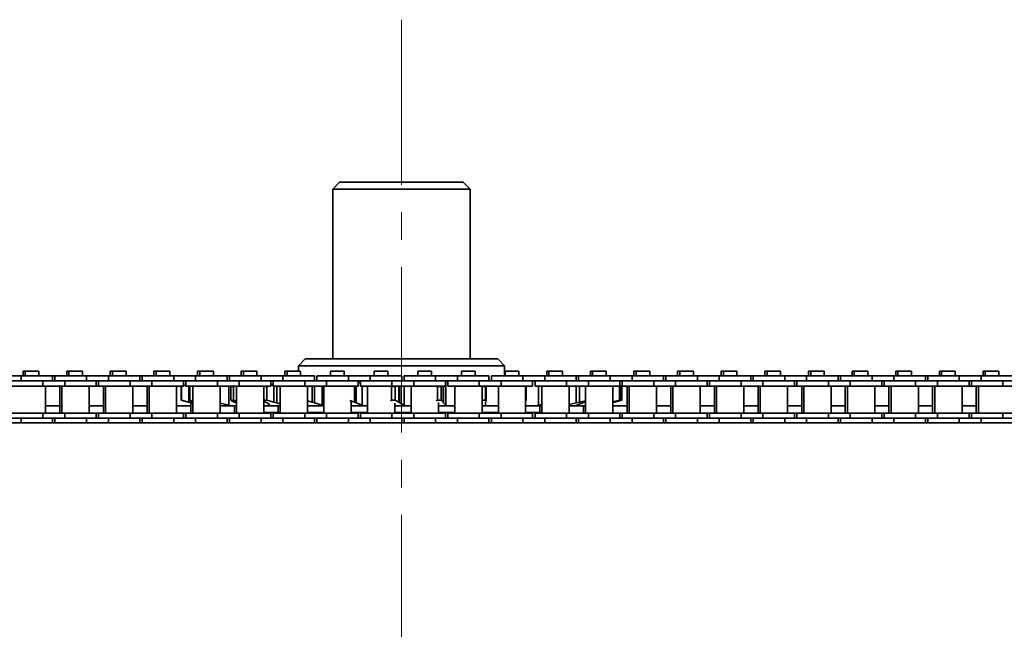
# Model space of a CAD drawing. Header units: millimetres. Extents: x -14862 to 14862, y -10512 to 10512.
# Tile 103 of 199: x -1585 to -1298, y -236 to -59. Entities that reach past the tile are written whole.
import ezdxf

# ---------------------------------------------------------------- set-up
doc = ezdxf.new("R2010")
doc.units = ezdxf.units.MM
doc.header["$LTSCALE"] = 4
doc.linetypes.add('点画线', pattern=[18, 12, -2, 2, -2])
doc.layers.add('中心线层', color=1, linetype='点画线', lineweight=18)
doc.layers.add('几何体', color=7, linetype='Continuous', lineweight=35)

msp = doc.modelspace()

# ---------------------------------------------------------------- linework, layer by layer
at = {"layer": '中心线层'}
msp.add_line((-1473.859, -58.603), (-1473.859, -2808.181), dxfattribs=at)
at = {"layer": '几何体'}
for p, q in [((-1491.859, -105.88), (-1493.859, -107.88)), ((-1491.859, -105.88), (-1479.698, -105.88)), ((-1479.698, -105.88), (-1455.859, -105.88)), ((-1453.859, -107.88), (-1455.859, -105.88)), ((-1493.859, -107.88), (-1493.859, -157.273)), ((-1480.346, -107.88), (-1493.859, -107.88)), ((-1453.859, -107.88), (-1480.346, -107.88)), ((-1453.859, -157.273), (-1453.859, -107.88)), ((-1501.859, -157.273), (-1503.859, -159.273)), ((-1501.859, -157.273), (-1445.859, -157.273)), ((-1443.859, -159.273), (-1445.859, -157.273)), ((-1503.859, -159.273), (-1503.859, -160.791)), ((-1443.859, -159.273), (-1503.859, -159.273)), ((-1443.859, -162.167), (-1443.859, -159.273)), ((-1584.569, -162.167), (-1590.919, -162.167)), ((-1584.569, -162.167), (-1584.569, -163.667)), ((-1575.394, -162.167), (-1584.569, -162.167)), ((-1583.996, -160.791), (-1583.996, -162.167)), ((-1583.374, -160.791), (-1583.996, -160.791)), ((-1583.374, -160.791), (-1583.374, -162.167)), ((-1581.394, -160.791), (-1583.374, -160.791)), ((-1579.414, -160.791), (-1581.394, -160.791)), ((-1579.414, -162.167), (-1579.414, -160.791)), ((-1575.394, -163.667), (-1575.394, -162.167)), ((-1574.694, -162.167), (-1575.394, -162.167)), ((-1574.694, -162.167), (-1574.694, -163.667)), ((-1565.519, -162.167), (-1574.694, -162.167)), ((-1571.296, -160.791), (-1571.296, -162.167)), ((-1570.674, -160.791), (-1571.296, -160.791)), ((-1570.674, -160.791), (-1570.674, -162.167)), ((-1568.694, -160.791), (-1570.674, -160.791)), ((-1566.714, -160.791), (-1568.694, -160.791)), ((-1566.714, -162.167), (-1566.714, -160.791)), ((-1565.519, -162.167), (-1565.519, -163.667)), ((-1559.169, -162.167), (-1565.519, -162.167)), ((-1559.169, -162.167), (-1559.169, -163.667)), ((-1549.994, -162.167), (-1559.169, -162.167)), ((-1558.595, -160.791), (-1558.595, -162.167)), ((-1557.974, -160.791), (-1558.595, -160.791)), ((-1557.974, -160.791), (-1557.974, -162.167)), ((-1555.994, -160.791), (-1557.974, -160.791)), ((-1554.014, -160.791), (-1555.994, -160.791)), ((-1554.014, -162.167), (-1554.014, -160.791)), ((-1549.994, -163.667), (-1549.994, -162.167)), ((-1549.294, -162.167), (-1549.994, -162.167)), ((-1549.294, -162.167), (-1549.294, -163.667)), ((-1540.119, -162.167), (-1549.294, -162.167)), ((-1545.895, -160.791), (-1545.895, -162.167)), ((-1545.275, -160.791), (-1545.895, -160.791)), ((-1545.275, -160.791), (-1545.275, -162.167)), ((-1543.294, -160.791), (-1545.275, -160.791)), ((-1541.314, -160.791), (-1543.294, -160.791)), ((-1541.314, -162.167), (-1541.314, -160.791)), ((-1540.119, -162.167), (-1540.119, -163.667)), ((-1533.769, -162.167), (-1540.119, -162.167)), ((-1533.769, -162.167), (-1533.769, -163.667)), ((-1524.594, -162.167), (-1533.769, -162.167)), ((-1533.196, -160.791), (-1533.196, -162.167)), ((-1532.574, -160.791), (-1533.196, -160.791)), ((-1532.574, -160.791), (-1532.574, -162.167)), ((-1530.594, -160.791), (-1532.574, -160.791)), ((-1528.614, -160.791), (-1530.594, -160.791)), ((-1528.614, -162.167), (-1528.614, -160.791)), ((-1524.594, -163.667), (-1524.594, -162.167)), ((-1523.894, -162.167), (-1524.594, -162.167)), ((-1523.894, -162.167), (-1523.894, -163.667)), ((-1514.719, -162.167), (-1523.894, -162.167)), ((-1520.496, -160.791), (-1520.496, -162.167)), ((-1519.874, -160.791), (-1520.496, -160.791)), ((-1519.874, -160.791), (-1519.874, -162.167)), ((-1517.895, -160.791), (-1519.874, -160.791)), ((-1515.914, -160.791), (-1517.895, -160.791)), ((-1515.914, -162.167), (-1515.914, -160.791)), ((-1514.719, -162.167), (-1514.719, -163.667)), ((-1508.369, -162.167), (-1514.719, -162.167)), ((-1508.369, -162.167), (-1508.369, -163.667)), ((-1499.194, -162.167), (-1508.369, -162.167)), ((-1507.796, -160.791), (-1507.796, -162.167)), ((-1507.174, -160.791), (-1507.796, -160.791)), ((-1507.174, -160.791), (-1507.174, -162.167)), ((-1505.194, -160.791), (-1507.174, -160.791)), ((-1503.214, -160.791), (-1505.194, -160.791)), ((-1503.214, -162.167), (-1503.214, -160.791)), ((-1499.194, -163.667), (-1499.194, -162.167)), ((-1498.494, -162.167), (-1498.494, -163.667)), ((-1489.319, -162.167), (-1498.494, -162.167)), ((-1494.474, -160.791), (-1494.474, -162.167)), ((-1492.494, -160.791), (-1494.474, -160.791)), ((-1490.514, -160.791), (-1492.494, -160.791)), ((-1490.514, -162.167), (-1490.514, -160.791)), ((-1489.319, -162.167), (-1489.319, -163.667)), ((-1482.969, -162.167), (-1489.319, -162.167)), ((-1482.969, -162.167), (-1482.969, -163.667)), ((-1473.794, -162.167), (-1482.969, -162.167)), ((-1481.774, -160.791), (-1481.774, -162.167)), ((-1479.794, -160.791), (-1481.774, -160.791)), ((-1477.814, -160.791), (-1479.794, -160.791)), ((-1477.814, -162.167), (-1477.814, -160.791)), ((-1473.794, -163.667), (-1473.794, -162.167)), ((-1473.094, -162.167), (-1473.094, -163.667)), ((-1463.919, -162.167), (-1473.094, -162.167)), ((-1469.075, -160.791), (-1469.075, -162.167)), ((-1467.094, -160.791), (-1469.075, -160.791)), ((-1465.114, -160.791), (-1467.094, -160.791)), ((-1465.114, -162.167), (-1465.114, -160.791)), ((-1463.919, -162.167), (-1463.919, -163.667)), ((-1457.569, -162.167), (-1463.919, -162.167)), ((-1457.569, -162.167), (-1457.569, -163.667)), ((-1448.394, -162.167), (-1457.569, -162.167)), ((-1456.374, -160.791), (-1456.374, -162.167)), ((-1454.394, -160.791), (-1456.374, -160.791)), ((-1452.414, -160.791), (-1454.394, -160.791)), ((-1452.414, -162.167), (-1452.414, -160.791)), ((-1448.394, -163.667), (-1448.394, -162.167)), ((-1447.694, -162.167), (-1447.694, -163.667)), ((-1438.519, -162.167), (-1447.694, -162.167)), ((-1443.674, -160.791), (-1443.859, -160.791)), ((-1443.674, -160.791), (-1443.674, -162.167)), ((-1441.695, -160.791), (-1443.674, -160.791)), ((-1439.714, -160.791), (-1441.695, -160.791)), ((-1439.714, -162.167), (-1439.714, -160.791)), ((-1438.519, -162.167), (-1438.519, -163.667)), ((-1432.169, -162.167), (-1438.519, -162.167)), ((-1432.169, -162.167), (-1432.169, -163.667)), ((-1422.994, -162.167), (-1432.169, -162.167)), ((-1431.596, -160.791), (-1431.596, -162.167)), ((-1430.974, -160.791), (-1431.596, -160.791)), ((-1430.974, -160.791), (-1430.974, -162.167)), ((-1428.994, -160.791), (-1430.974, -160.791)), ((-1427.014, -160.791), (-1428.994, -160.791)), ((-1427.014, -162.167), (-1427.014, -160.791)), ((-1422.994, -163.667), (-1422.994, -162.167)), ((-1422.294, -162.167), (-1422.994, -162.167)), ((-1422.294, -162.167), (-1422.294, -163.667)), ((-1413.119, -162.167), (-1422.294, -162.167)), ((-1418.896, -160.791), (-1418.896, -162.167)), ((-1418.274, -160.791), (-1418.896, -160.791)), ((-1418.274, -160.791), (-1418.274, -162.167)), ((-1416.294, -160.791), (-1418.274, -160.791)), ((-1414.315, -160.791), (-1416.294, -160.791)), ((-1414.315, -162.167), (-1414.315, -160.791)), ((-1413.119, -162.167), (-1413.119, -163.667)), ((-1406.769, -162.167), (-1413.119, -162.167)), ((-1406.769, -162.167), (-1406.769, -163.667)), ((-1397.594, -162.167), (-1406.769, -162.167)), ((-1406.195, -160.791), (-1406.195, -162.167)), ((-1405.574, -160.791), (-1406.195, -160.791)), ((-1405.574, -160.791), (-1405.574, -162.167)), ((-1403.594, -160.791), (-1405.574, -160.791)), ((-1401.614, -160.791), (-1403.594, -160.791)), ((-1401.614, -162.167), (-1401.614, -160.791)), ((-1397.594, -163.667), (-1397.594, -162.167)), ((-1396.894, -162.167), (-1397.594, -162.167)), ((-1396.894, -162.167), (-1396.894, -163.667)), ((-1387.719, -162.167), (-1396.894, -162.167)), ((-1393.495, -160.791), (-1393.495, -162.167)), ((-1392.875, -160.791), (-1393.495, -160.791)), ((-1392.875, -160.791), (-1392.875, -162.167)), ((-1390.894, -160.791), (-1392.875, -160.791)), ((-1388.914, -160.791), (-1390.894, -160.791)), ((-1388.914, -162.167), (-1388.914, -160.791)), ((-1387.719, -162.167), (-1387.719, -163.667)), ((-1381.369, -162.167), (-1387.719, -162.167)), ((-1381.369, -162.167), (-1381.369, -163.667)), ((-1372.194, -162.167), (-1381.369, -162.167)), ((-1380.796, -160.791), (-1380.796, -162.167)), ((-1380.174, -160.791), (-1380.796, -160.791)), ((-1380.174, -160.791), (-1380.174, -162.167)), ((-1378.194, -160.791), (-1380.174, -160.791)), ((-1376.214, -160.791), (-1378.194, -160.791)), ((-1376.214, -162.167), (-1376.214, -160.791)), ((-1372.194, -163.667), (-1372.194, -162.167)), ((-1371.494, -162.167), (-1372.194, -162.167)), ((-1371.494, -162.167), (-1371.494, -163.667)), ((-1362.319, -162.167), (-1371.494, -162.167)), ((-1368.096, -160.791), (-1368.096, -162.167)), ((-1367.474, -160.791), (-1368.096, -160.791)), ((-1367.474, -160.791), (-1367.474, -162.167)), ((-1365.495, -160.791), (-1367.474, -160.791)), ((-1363.514, -160.791), (-1365.495, -160.791)), ((-1363.514, -162.167), (-1363.514, -160.791)), ((-1362.319, -162.167), (-1362.319, -163.667)), ((-1355.969, -162.167), (-1362.319, -162.167)), ((-1355.969, -162.167), (-1355.969, -163.667)), ((-1346.794, -162.167), (-1355.969, -162.167)), ((-1355.396, -160.791), (-1355.396, -162.167)), ((-1354.774, -160.791), (-1355.396, -160.791)), ((-1354.774, -160.791), (-1354.774, -162.167)), ((-1352.794, -160.791), (-1354.774, -160.791)), ((-1350.814, -160.791), (-1352.794, -160.791)), ((-1350.814, -162.167), (-1350.814, -160.791)), ((-1346.794, -163.667), (-1346.794, -162.167)), ((-1346.094, -162.167), (-1346.794, -162.167)), ((-1346.094, -162.167), (-1346.094, -163.667)), ((-1336.919, -162.167), (-1346.094, -162.167)), ((-1342.696, -160.791), (-1342.696, -162.167)), ((-1342.074, -160.791), (-1342.696, -160.791)), ((-1342.074, -160.791), (-1342.074, -162.167)), ((-1340.094, -160.791), (-1342.074, -160.791)), ((-1338.115, -160.791), (-1340.094, -160.791)), ((-1338.115, -162.167), (-1338.115, -160.791)), ((-1336.919, -162.167), (-1336.919, -163.667)), ((-1330.57, -162.167), (-1336.919, -162.167)), ((-1330.57, -162.167), (-1330.57, -163.667)), ((-1321.394, -162.167), (-1330.57, -162.167)), ((-1329.995, -160.791), (-1329.995, -162.167)), ((-1329.374, -160.791), (-1329.995, -160.791)), ((-1329.374, -160.791), (-1329.374, -162.167)), ((-1327.394, -160.791), (-1329.374, -160.791)), ((-1325.414, -160.791), (-1327.394, -160.791)), ((-1325.414, -162.167), (-1325.414, -160.791)), ((-1321.394, -163.667), (-1321.394, -162.167)), ((-1320.694, -162.167), (-1321.394, -162.167)), ((-1320.694, -162.167), (-1320.694, -163.667)), ((-1311.519, -162.167), (-1320.694, -162.167)), ((-1317.295, -160.791), (-1317.295, -162.167)), ((-1316.675, -160.791), (-1317.295, -160.791)), ((-1316.675, -160.791), (-1316.675, -162.167)), ((-1314.694, -160.791), (-1316.675, -160.791)), ((-1312.714, -160.791), (-1314.694, -160.791)), ((-1312.714, -162.167), (-1312.714, -160.791)), ((-1311.519, -162.167), (-1311.519, -163.667)), ((-1305.169, -162.167), (-1311.519, -162.167)), ((-1305.169, -162.167), (-1305.169, -163.667)), ((-1295.994, -162.167), (-1305.169, -162.167)), ((-1304.596, -160.791), (-1304.596, -162.167)), ((-1303.974, -160.791), (-1304.596, -160.791)), ((-1303.974, -160.791), (-1303.974, -162.167)), ((-1301.994, -160.791), (-1303.974, -160.791)), ((-1300.014, -160.791), (-1301.994, -160.791)), ((-1300.014, -162.167), (-1300.014, -160.791)), ((-1584.569, -163.667), (-1590.919, -163.667)), ((-1578.219, -165.167), (-1587.395, -165.167)), ((-1578.219, -163.667), (-1584.569, -163.667)), ((-1578.219, -163.667), (-1584.569, -163.667)), ((-1578.219, -163.667), (-1578.219, -165.167)), ((-1571.869, -163.667), (-1578.219, -163.667)), ((-1571.869, -165.167), (-1578.219, -165.167)), ((-1577.419, -173.017), (-1577.419, -165.167)), ((-1573.291, -165.167), (-1573.291, -173.017)), ((-1572.669, -165.167), (-1572.669, -173.017)), ((-1571.869, -163.667), (-1571.869, -165.167)), ((-1565.519, -163.667), (-1571.869, -163.667)), ((-1565.519, -163.667), (-1571.869, -163.667)), ((-1562.694, -165.167), (-1571.869, -165.167)), ((-1559.169, -163.667), (-1565.519, -163.667)), ((-1564.719, -173.017), (-1564.719, -165.167)), ((-1562.694, -165.167), (-1562.694, -163.667)), ((-1561.994, -165.167), (-1562.694, -165.167)), ((-1561.994, -163.667), (-1561.994, -165.167)), ((-1552.82, -165.167), (-1561.994, -165.167)), ((-1560.591, -165.167), (-1560.591, -173.017)), ((-1559.969, -165.167), (-1559.969, -173.017)), ((-1552.82, -163.667), (-1559.169, -163.667)), ((-1552.82, -163.667), (-1559.169, -163.667)), ((-1552.82, -163.667), (-1552.82, -165.167)), ((-1546.469, -163.667), (-1552.82, -163.667)), ((-1546.469, -165.167), (-1552.82, -165.167)), ((-1552.019, -173.017), (-1552.019, -165.167)), ((-1547.89, -165.167), (-1547.89, -173.017)), ((-1547.269, -165.167), (-1547.269, -173.017)), ((-1546.469, -163.667), (-1546.469, -165.167)), ((-1540.119, -163.667), (-1546.469, -163.667)), ((-1540.119, -163.667), (-1546.469, -163.667)), ((-1537.294, -165.167), (-1546.469, -165.167)), ((-1533.769, -163.667), (-1540.119, -163.667)), ((-1539.319, -173.017), (-1539.319, -165.167)), ((-1537.975, -165.254), (-1537.464, -165.123)), ((-1537.975, -165.254), (-1537.897, -165.254)), ((-1537.975, -169.293), (-1537.975, -165.254)), ((-1537.461, -165.149), (-1537.897, -165.254)), ((-1537.897, -165.254), (-1537.897, -169.293)), ((-1537.294, -165.167), (-1537.294, -163.667)), ((-1537.294, -165.079), (-1536.594, -164.9)), ((-1536.594, -164.94), (-1537.294, -165.109)), ((-1536.594, -163.667), (-1536.594, -165.167)), ((-1527.419, -165.167), (-1536.594, -165.167)), ((-1535.79, -165.254), (-1535.495, -165.167)), ((-1535.79, -165.254), (-1535.476, -165.254)), ((-1535.79, -169.293), (-1535.79, -165.254)), ((-1535.77, -165.167), (-1535.77, -165.248)), ((-1535.092, -165.167), (-1535.476, -165.254)), ((-1535.476, -165.254), (-1535.476, -169.293)), ((-1534.57, -165.167), (-1534.57, -173.017)), ((-1527.419, -163.667), (-1533.769, -163.667)), ((-1527.419, -163.667), (-1533.769, -163.667)), ((-1527.419, -163.667), (-1527.419, -165.167)), ((-1521.069, -163.667), (-1527.419, -163.667)), ((-1521.069, -165.167), (-1527.419, -165.167)), ((-1526.619, -173.017), (-1526.619, -165.167)), ((-1524.139, -165.167), (-1524.139, -170.726)), ((-1523.513, -165.254), (-1522.778, -165.254)), ((-1523.513, -169.293), (-1523.513, -165.254)), ((-1522.402, -165.167), (-1522.778, -165.254)), ((-1522.778, -165.254), (-1522.778, -169.293)), ((-1521.869, -165.167), (-1521.869, -173.017)), ((-1521.069, -163.667), (-1521.069, -165.167)), ((-1514.719, -163.667), (-1521.069, -163.667)), ((-1514.719, -163.667), (-1521.069, -163.667)), ((-1511.895, -165.167), (-1521.069, -165.167)), ((-1508.369, -163.667), (-1514.719, -163.667)), ((-1513.958, -165.254), (-1513.057, -165.254)), ((-1513.919, -173.017), (-1513.919, -165.167)), ((-1512.71, -165.167), (-1513.057, -165.254)), ((-1513.057, -165.254), (-1513.057, -169.293)), ((-1511.895, -165.167), (-1511.895, -163.667)), ((-1511.195, -164.785), (-1511.895, -164.961)), ((-1511.195, -163.667), (-1511.195, -165.167)), ((-1502.019, -165.167), (-1511.195, -165.167)), ((-1511.023, -165.167), (-1511.023, -169.805)), ((-1510.179, -165.167), (-1510.179, -170.068)), ((-1509.169, -165.167), (-1509.169, -173.017)), ((-1502.019, -163.667), (-1508.369, -163.667)), ((-1502.019, -163.667), (-1508.369, -163.667)), ((-1502.019, -163.667), (-1502.019, -165.167)), ((-1495.669, -163.667), (-1502.019, -163.667)), ((-1495.669, -165.167), (-1502.019, -165.167)), ((-1501.22, -173.017), (-1501.22, -165.167)), ((-1499.848, -165.167), (-1499.848, -169.805)), ((-1499.164, -165.167), (-1499.164, -170.068)), ((-1496.968, -165.167), (-1496.968, -170.726)), ((-1496.469, -165.167), (-1496.469, -173.017)), ((-1495.669, -163.667), (-1495.669, -165.167)), ((-1489.319, -163.667), (-1495.669, -163.667)), ((-1489.319, -163.667), (-1495.669, -163.667)), ((-1486.494, -165.167), (-1495.669, -165.167)), ((-1482.969, -163.667), (-1489.319, -163.667)), ((-1488.857, -165.212), (-1488.974, -165.254)), ((-1487.536, -165.167), (-1487.536, -169.805)), ((-1487.042, -165.167), (-1487.042, -170.068)), ((-1486.494, -165.167), (-1486.494, -163.667)), ((-1485.794, -164.01), (-1486.494, -164.273)), ((-1485.794, -163.667), (-1485.794, -165.167)), ((-1476.62, -165.167), (-1485.794, -165.167)), ((-1485.29, -165.167), (-1485.29, -170.726)), ((-1483.769, -165.167), (-1483.769, -173.017)), ((-1476.62, -163.667), (-1482.969, -163.667)), ((-1476.62, -163.667), (-1482.969, -163.667)), ((-1476.811, -165.254), (-1477.028, -165.128)), ((-1476.811, -165.254), (-1475.665, -165.254)), ((-1476.811, -169.293), (-1476.811, -165.254)), ((-1476.62, -163.667), (-1476.62, -165.167)), ((-1470.269, -163.667), (-1476.62, -163.667)), ((-1470.269, -165.167), (-1476.62, -165.167)), ((-1475.665, -165.254), (-1475.665, -169.293)), ((-1474.627, -165.167), (-1474.627, -169.805)), ((-1474.345, -165.167), (-1474.345, -170.068)), ((-1473.113, -165.167), (-1473.113, -170.726)), ((-1471.069, -165.167), (-1471.069, -173.017)), ((-1470.269, -163.667), (-1470.269, -165.167)), ((-1463.919, -163.667), (-1470.269, -163.667)), ((-1463.919, -163.667), (-1470.269, -163.667)), ((-1461.094, -165.167), (-1470.269, -165.167)), ((-1457.569, -163.667), (-1463.919, -163.667)), ((-1463.407, -165.254), (-1463.725, -165.129)), ((-1463.407, -165.254), (-1462.278, -165.254)), ((-1463.407, -169.293), (-1463.407, -165.254)), ((-1462.278, -165.254), (-1462.278, -169.293)), ((-1461.684, -165.167), (-1461.684, -169.805)), ((-1461.626, -165.167), (-1461.626, -170.068)), ((-1461.094, -165.167), (-1461.094, -163.667)), ((-1460.969, -163.821), (-1461.094, -163.946)), ((-1460.969, -163.821), (-1460.969, -170.726)), ((-1460.394, -163.667), (-1460.394, -165.167)), ((-1451.219, -165.167), (-1460.394, -165.167)), ((-1458.37, -165.167), (-1458.37, -173.017)), ((-1451.219, -163.667), (-1457.569, -163.667)), ((-1451.219, -163.667), (-1457.569, -163.667)), ((-1451.219, -163.667), (-1451.219, -165.167)), ((-1444.869, -163.667), (-1451.219, -163.667)), ((-1444.869, -165.167), (-1451.219, -165.167)), ((-1450.46, -165.254), (-1449.396, -165.254)), ((-1450.419, -173.017), (-1450.419, -165.167)), ((-1449.396, -165.254), (-1449.396, -169.293)), ((-1449.224, -169.628), (-1449.224, -165.167)), ((-1445.669, -165.167), (-1445.669, -173.017)), ((-1444.869, -163.667), (-1444.869, -165.167)), ((-1438.519, -163.667), (-1444.869, -163.667)), ((-1438.519, -163.667), (-1444.869, -163.667)), ((-1435.695, -165.167), (-1444.869, -165.167)), ((-1432.169, -163.667), (-1438.519, -163.667)), ((-1437.719, -173.017), (-1437.719, -165.167)), ((-1437.584, -165.254), (-1437.584, -169.293)), ((-1437.583, -169.323), (-1437.583, -165.223)), ((-1435.695, -165.167), (-1435.695, -163.667)), ((-1434.995, -163.667), (-1434.995, -165.167)), ((-1425.819, -165.167), (-1434.995, -165.167)), ((-1433.949, -165.167), (-1433.949, -170.726)), ((-1432.969, -165.167), (-1432.969, -173.017)), ((-1425.819, -163.667), (-1432.169, -163.667)), ((-1425.819, -163.667), (-1432.169, -163.667)), ((-1425.819, -163.667), (-1425.819, -165.167)), ((-1419.469, -163.667), (-1425.819, -163.667)), ((-1419.469, -165.167), (-1425.819, -165.167)), ((-1425.02, -173.017), (-1425.02, -165.167)), ((-1423.06, -165.167), (-1423.06, -170.068)), ((-1422.035, -165.167), (-1422.035, -169.805)), ((-1420.269, -165.167), (-1420.269, -173.017)), ((-1419.469, -163.667), (-1419.469, -165.167)), ((-1413.119, -163.667), (-1419.469, -163.667)), ((-1413.119, -163.667), (-1419.469, -163.667)), ((-1410.294, -165.167), (-1419.469, -165.167)), ((-1406.769, -163.667), (-1413.119, -163.667)), ((-1412.319, -173.017), (-1412.319, -165.167)), ((-1410.361, -165.254), (-1410.734, -165.167)), ((-1410.412, -165.197), (-1410.199, -165.254)), ((-1410.361, -165.254), (-1410.199, -165.254)), ((-1410.361, -169.293), (-1410.361, -165.254)), ((-1410.294, -165.167), (-1410.294, -163.667)), ((-1409.744, -165.254), (-1410.294, -165.113)), ((-1410.199, -165.254), (-1410.199, -169.293)), ((-1409.744, -169.293), (-1409.744, -165.254)), ((-1409.594, -163.667), (-1409.594, -165.167)), ((-1400.42, -165.167), (-1409.594, -165.167)), ((-1408.191, -165.167), (-1408.191, -173.017)), ((-1407.569, -165.167), (-1407.569, -173.017)), ((-1400.42, -163.667), (-1406.769, -163.667)), ((-1400.42, -163.667), (-1406.769, -163.667)), ((-1400.42, -163.667), (-1400.42, -165.167)), ((-1394.069, -163.667), (-1400.42, -163.667)), ((-1394.069, -165.167), (-1400.42, -165.167)), ((-1399.619, -173.017), (-1399.619, -165.167)), ((-1395.49, -165.167), (-1395.49, -173.017)), ((-1394.869, -165.167), (-1394.869, -173.017)), ((-1394.069, -163.667), (-1394.069, -165.167)), ((-1387.719, -163.667), (-1394.069, -163.667)), ((-1387.719, -163.667), (-1394.069, -163.667)), ((-1384.894, -165.167), (-1394.069, -165.167)), ((-1381.369, -163.667), (-1387.719, -163.667)), ((-1386.919, -173.017), (-1386.919, -165.167)), ((-1384.894, -165.167), (-1384.894, -163.667)), ((-1384.194, -165.167), (-1384.894, -165.167)), ((-1384.194, -163.667), (-1384.194, -165.167)), ((-1375.019, -165.167), (-1384.194, -165.167)), ((-1382.79, -165.167), (-1382.79, -173.017)), ((-1382.17, -165.167), (-1382.17, -173.017)), ((-1375.019, -163.667), (-1381.369, -163.667)), ((-1375.019, -163.667), (-1381.369, -163.667)), ((-1375.019, -163.667), (-1375.019, -165.167)), ((-1368.669, -163.667), (-1375.019, -163.667)), ((-1368.669, -165.167), (-1375.019, -165.167)), ((-1374.219, -173.017), (-1374.219, -165.167)), ((-1370.091, -165.167), (-1370.091, -173.017)), ((-1369.469, -165.167), (-1369.469, -173.017)), ((-1368.669, -163.667), (-1368.669, -165.167)), ((-1362.319, -163.667), (-1368.669, -163.667)), ((-1362.319, -163.667), (-1368.669, -163.667)), ((-1359.494, -165.167), (-1368.669, -165.167)), ((-1355.969, -163.667), (-1362.319, -163.667)), ((-1361.519, -173.017), (-1361.519, -165.167)), ((-1359.494, -165.167), (-1359.494, -163.667)), ((-1358.794, -165.167), (-1359.494, -165.167)), ((-1358.794, -163.667), (-1358.794, -165.167)), ((-1349.619, -165.167), (-1358.794, -165.167)), ((-1357.391, -165.167), (-1357.391, -173.017)), ((-1356.769, -165.167), (-1356.769, -173.017)), ((-1349.619, -163.667), (-1355.969, -163.667)), ((-1349.619, -163.667), (-1355.969, -163.667)), ((-1349.619, -163.667), (-1349.619, -165.167)), ((-1343.269, -163.667), (-1349.619, -163.667)), ((-1343.269, -165.167), (-1349.619, -165.167)), ((-1348.82, -173.017), (-1348.82, -165.167)), ((-1344.691, -165.167), (-1344.691, -173.017)), ((-1344.069, -165.167), (-1344.069, -173.017)), ((-1343.269, -163.667), (-1343.269, -165.167)), ((-1336.919, -163.667), (-1343.269, -163.667)), ((-1336.919, -163.667), (-1343.269, -163.667)), ((-1334.094, -165.167), (-1343.269, -165.167)), ((-1330.57, -163.667), (-1336.919, -163.667)), ((-1336.119, -173.017), (-1336.119, -165.167)), ((-1334.094, -165.167), (-1334.094, -163.667)), ((-1333.394, -165.167), (-1334.094, -165.167)), ((-1333.394, -163.667), (-1333.394, -165.167)), ((-1324.22, -165.167), (-1333.394, -165.167)), ((-1331.991, -165.167), (-1331.991, -173.017)), ((-1331.369, -165.167), (-1331.369, -173.017)), ((-1324.22, -163.667), (-1330.57, -163.667)), ((-1324.22, -163.667), (-1330.57, -163.667)), ((-1324.22, -163.667), (-1324.22, -165.167)), ((-1317.869, -163.667), (-1324.22, -163.667)), ((-1317.869, -165.167), (-1324.22, -165.167)), ((-1323.419, -173.017), (-1323.419, -165.167)), ((-1319.29, -165.167), (-1319.29, -173.017)), ((-1318.669, -165.167), (-1318.669, -173.017)), ((-1317.869, -163.667), (-1317.869, -165.167)), ((-1311.519, -163.667), (-1317.869, -163.667)), ((-1311.519, -163.667), (-1317.869, -163.667)), ((-1308.694, -165.167), (-1317.869, -165.167)), ((-1305.169, -163.667), (-1311.519, -163.667)), ((-1310.719, -173.017), (-1310.719, -165.167)), ((-1308.694, -165.167), (-1308.694, -163.667)), ((-1307.994, -165.167), (-1308.694, -165.167)), ((-1307.994, -163.667), (-1307.994, -165.167)), ((-1298.819, -165.167), (-1307.994, -165.167)), ((-1306.59, -165.167), (-1306.59, -173.017)), ((-1305.97, -165.167), (-1305.97, -173.017)), ((-1298.819, -163.667), (-1305.169, -163.667)), ((-1298.819, -163.667), (-1305.169, -163.667)), ((-1298.819, -163.667), (-1298.819, -165.167)), ((-1292.469, -163.667), (-1298.819, -163.667)), ((-1292.469, -165.167), (-1298.819, -165.167)), ((-1577.419, -170.88), (-1573.291, -170.88)), ((-1564.719, -170.88), (-1560.591, -170.88)), ((-1552.019, -170.88), (-1547.89, -170.88)), ((-1539.319, -170.88), (-1535.19, -170.88)), ((-1535.978, -169.805), (-1537.975, -169.293)), ((-1537.975, -169.293), (-1537.897, -169.293)), ((-1537.897, -169.293), (-1535.77, -169.805)), ((-1534.939, -170.068), (-1535.978, -169.805)), ((-1535.79, -169.293), (-1535.476, -169.293)), ((-1534.57, -169.655), (-1535.79, -169.293)), ((-1535.77, -169.299), (-1535.77, -169.805)), ((-1535.77, -169.805), (-1534.698, -170.068)), ((-1535.476, -169.293), (-1534.57, -169.499)), ((-1535.19, -170.004), (-1535.19, -173.017)), ((-1534.57, -170.162), (-1534.939, -170.068)), ((-1534.698, -169.617), (-1534.698, -170.068)), ((-1526.619, -170.163), (-1524.139, -170.726)), ((-1526.619, -170.88), (-1526.518, -170.88)), ((-1526.518, -170.88), (-1523.344, -170.88)), ((-1522.545, -169.805), (-1523.513, -169.293)), ((-1523.513, -169.293), (-1522.778, -169.293)), ((-1523.344, -170.88), (-1521.869, -170.88)), ((-1522.778, -169.293), (-1521.869, -169.504)), ((-1521.889, -170.068), (-1522.545, -169.805)), ((-1522.491, -170.88), (-1522.491, -173.017)), ((-1513.958, -169.293), (-1513.057, -169.293)), ((-1513.44, -169.805), (-1513.958, -169.293)), ((-1513.919, -170.88), (-1512.197, -170.88)), ((-1512.978, -170.068), (-1513.44, -169.805)), ((-1513.057, -169.293), (-1511.023, -169.805)), ((-1512.216, -170.726), (-1512.978, -170.068)), ((-1512.197, -170.88), (-1512.216, -170.726)), ((-1512.197, -170.88), (-1509.169, -170.88)), ((-1511.023, -169.805), (-1510.179, -170.068)), ((-1510.179, -170.068), (-1509.169, -170.329)), ((-1509.791, -170.88), (-1509.791, -172.88)), ((-1501.22, -169.409), (-1499.848, -169.805)), ((-1501.22, -170.88), (-1496.469, -170.88)), ((-1499.848, -169.805), (-1499.164, -170.068)), ((-1499.164, -170.068), (-1496.968, -170.726)), ((-1488.857, -169.334), (-1487.536, -169.805)), ((-1488.519, -173.017), (-1488.519, -169.726)), ((-1488.519, -170.88), (-1484.666, -170.88)), ((-1487.536, -169.805), (-1487.042, -170.068)), ((-1487.042, -170.068), (-1485.29, -170.726)), ((-1484.666, -170.88), (-1483.769, -170.88)), ((-1477.028, -169.419), (-1476.811, -169.293)), ((-1476.811, -169.293), (-1475.665, -169.293)), ((-1475.819, -173.017), (-1475.819, -170.154)), ((-1475.819, -170.88), (-1472.608, -170.88)), ((-1475.665, -169.293), (-1474.627, -169.805)), ((-1474.627, -169.805), (-1474.345, -170.068)), ((-1474.345, -170.068), (-1473.113, -170.726)), ((-1472.608, -170.88), (-1471.069, -170.88)), ((-1463.725, -169.418), (-1463.407, -169.293)), ((-1463.407, -169.293), (-1462.278, -169.293)), ((-1463.119, -173.017), (-1463.119, -169.927)), ((-1463.119, -170.88), (-1460.605, -170.88)), ((-1462.278, -169.293), (-1461.684, -169.805)), ((-1461.684, -169.805), (-1461.626, -170.068)), ((-1461.626, -170.068), (-1460.969, -170.726)), ((-1460.605, -170.88), (-1458.37, -170.88)), ((-1450.46, -169.293), (-1449.396, -169.293)), ((-1450.419, -170.88), (-1449.182, -170.88)), ((-1449.273, -169.805), (-1449.442, -170.068)), ((-1449.442, -170.068), (-1449.418, -170.354)), ((-1449.396, -169.293), (-1449.316, -169.628)), ((-1449.388, -170.209), (-1449.388, -170.726)), ((-1449.182, -170.88), (-1445.669, -170.88)), ((-1437.584, -169.293), (-1437.719, -169.489)), ((-1437.719, -170.88), (-1434.747, -170.88)), ((-1434.747, -170.88), (-1433.949, -170.726)), ((-1434.747, -170.88), (-1432.969, -170.88)), ((-1433.949, -170.726), (-1432.969, -170.488)), ((-1433.591, -170.88), (-1433.591, -172.88)), ((-1425.02, -170.517), (-1423.06, -170.068)), ((-1425.02, -170.88), (-1423.123, -170.88)), ((-1423.123, -170.88), (-1420.777, -170.88)), ((-1423.06, -170.068), (-1422.035, -169.805)), ((-1421.168, -170.068), (-1422.833, -170.726)), ((-1422.035, -169.805), (-1420.269, -169.405)), ((-1420.401, -169.805), (-1421.168, -170.068)), ((-1420.891, -170.88), (-1420.891, -173.017)), ((-1420.777, -170.88), (-1420.269, -170.779)), ((-1420.777, -170.88), (-1420.269, -170.88)), ((-1412.319, -169.753), (-1410.361, -169.293)), ((-1412.109, -169.805), (-1412.319, -169.86)), ((-1412.319, -169.952), (-1411.741, -169.805)), ((-1412.319, -170.88), (-1408.191, -170.88)), ((-1410.199, -169.293), (-1412.109, -169.805)), ((-1411.741, -169.805), (-1409.744, -169.293)), ((-1410.361, -169.293), (-1410.199, -169.293)), ((-1399.619, -170.88), (-1395.49, -170.88)), ((-1386.919, -170.88), (-1382.79, -170.88)), ((-1374.219, -170.88), (-1370.091, -170.88)), ((-1361.519, -170.88), (-1357.391, -170.88)), ((-1348.82, -170.88), (-1344.691, -170.88)), ((-1336.119, -170.88), (-1331.991, -170.88)), ((-1323.419, -170.88), (-1319.29, -170.88)), ((-1310.719, -170.88), (-1306.59, -170.88)), ((-1584.569, -174.517), (-1590.919, -174.517)), ((-1578.219, -173.017), (-1587.395, -173.017)), ((-1578.219, -174.517), (-1584.569, -174.517)), ((-1578.219, -174.517), (-1584.569, -174.517)), ((-1584.569, -175.88), (-1584.569, -174.517)), ((-1578.219, -174.517), (-1578.219, -173.017)), ((-1571.869, -173.017), (-1578.219, -173.017)), ((-1571.869, -174.517), (-1578.219, -174.517)), ((-1575.394, -175.88), (-1575.394, -174.517)), ((-1574.694, -174.517), (-1574.694, -175.88)), ((-1571.869, -174.517), (-1571.869, -173.017)), ((-1562.694, -173.017), (-1571.869, -173.017)), ((-1565.519, -174.517), (-1571.869, -174.517)), ((-1565.519, -174.517), (-1571.869, -174.517)), ((-1559.169, -174.517), (-1565.519, -174.517)), ((-1565.519, -175.88), (-1565.519, -174.517)), ((-1562.694, -174.517), (-1562.694, -173.017)), ((-1561.994, -173.017), (-1562.694, -173.017)), ((-1561.994, -173.017), (-1561.994, -174.517)), ((-1552.82, -173.017), (-1561.994, -173.017)), ((-1552.82, -174.517), (-1559.169, -174.517)), ((-1552.82, -174.517), (-1559.169, -174.517)), ((-1559.169, -175.88), (-1559.169, -174.517)), ((-1552.82, -174.517), (-1552.82, -173.017)), ((-1546.469, -173.017), (-1552.82, -173.017)), ((-1546.469, -174.517), (-1552.82, -174.517)), ((-1549.994, -175.88), (-1549.994, -174.517)), ((-1549.294, -174.517), (-1549.294, -175.88)), ((-1546.469, -174.517), (-1546.469, -173.017)), ((-1537.294, -173.017), (-1546.469, -173.017)), ((-1540.119, -174.517), (-1546.469, -174.517)), ((-1540.119, -174.517), (-1546.469, -174.517)), ((-1533.769, -174.517), (-1540.119, -174.517)), ((-1540.119, -175.88), (-1540.119, -174.517)), ((-1537.294, -174.517), (-1537.294, -173.017)), ((-1536.594, -173.017), (-1537.294, -173.017)), ((-1536.594, -173.017), (-1536.594, -174.517)), ((-1527.419, -173.017), (-1536.594, -173.017)), ((-1527.419, -174.517), (-1533.769, -174.517)), ((-1527.419, -174.517), (-1533.769, -174.517)), ((-1533.769, -175.88), (-1533.769, -174.517)), ((-1527.419, -174.517), (-1527.419, -173.017)), ((-1521.069, -173.017), (-1527.419, -173.017)), ((-1521.069, -174.517), (-1527.419, -174.517)), ((-1524.594, -175.88), (-1524.594, -174.517)), ((-1523.894, -174.517), (-1523.894, -175.88)), ((-1521.069, -174.517), (-1521.069, -173.017)), ((-1511.895, -173.017), (-1521.069, -173.017)), ((-1514.719, -174.517), (-1521.069, -174.517)), ((-1514.719, -174.517), (-1521.069, -174.517)), ((-1508.369, -174.517), (-1514.719, -174.517)), ((-1514.719, -175.88), (-1514.719, -174.517)), ((-1513.919, -172.88), (-1509.169, -172.88)), ((-1511.895, -174.517), (-1511.895, -173.017)), ((-1511.195, -173.017), (-1511.195, -174.517)), ((-1502.019, -173.017), (-1511.195, -173.017)), ((-1502.019, -174.517), (-1508.369, -174.517)), ((-1502.019, -174.517), (-1508.369, -174.517)), ((-1508.369, -175.88), (-1508.369, -174.517)), ((-1502.019, -174.517), (-1502.019, -173.017)), ((-1495.669, -173.017), (-1502.019, -173.017)), ((-1495.669, -174.517), (-1502.019, -174.517)), ((-1501.22, -172.88), (-1496.469, -172.88)), ((-1499.194, -175.88), (-1499.194, -174.517)), ((-1498.494, -174.517), (-1498.494, -175.88)), ((-1495.669, -174.517), (-1495.669, -173.017)), ((-1486.494, -173.017), (-1495.669, -173.017)), ((-1489.319, -174.517), (-1495.669, -174.517)), ((-1489.319, -174.517), (-1495.669, -174.517)), ((-1482.969, -174.517), (-1489.319, -174.517)), ((-1489.319, -175.88), (-1489.319, -174.517)), ((-1488.519, -172.88), (-1483.769, -172.88)), ((-1486.494, -174.517), (-1486.494, -173.017)), ((-1485.794, -173.017), (-1485.794, -174.517)), ((-1476.62, -173.017), (-1485.794, -173.017)), ((-1476.62, -174.517), (-1482.969, -174.517)), ((-1476.62, -174.517), (-1482.969, -174.517)), ((-1482.969, -175.88), (-1482.969, -174.517)), ((-1476.62, -174.517), (-1476.62, -173.017)), ((-1470.269, -173.017), (-1476.62, -173.017)), ((-1470.269, -174.517), (-1476.62, -174.517)), ((-1475.819, -172.88), (-1471.069, -172.88)), ((-1473.794, -175.88), (-1473.794, -174.517)), ((-1473.094, -174.517), (-1473.094, -175.88)), ((-1470.269, -174.517), (-1470.269, -173.017)), ((-1461.094, -173.017), (-1470.269, -173.017)), ((-1463.919, -174.517), (-1470.269, -174.517)), ((-1463.919, -174.517), (-1470.269, -174.517)), ((-1457.569, -174.517), (-1463.919, -174.517)), ((-1463.919, -175.88), (-1463.919, -174.517)), ((-1463.119, -172.88), (-1458.37, -172.88)), ((-1461.094, -174.517), (-1461.094, -173.017)), ((-1460.394, -173.017), (-1460.394, -174.517)), ((-1451.219, -173.017), (-1460.394, -173.017)), ((-1451.219, -174.517), (-1457.569, -174.517)), ((-1451.219, -174.517), (-1457.569, -174.517)), ((-1457.569, -175.88), (-1457.569, -174.517)), ((-1451.219, -174.517), (-1451.219, -173.017)), ((-1444.869, -173.017), (-1451.219, -173.017)), ((-1444.869, -174.517), (-1451.219, -174.517)), ((-1450.419, -172.88), (-1445.669, -172.88)), ((-1448.394, -175.88), (-1448.394, -174.517)), ((-1447.694, -174.517), (-1447.694, -175.88)), ((-1444.869, -174.517), (-1444.869, -173.017)), ((-1435.695, -173.017), (-1444.869, -173.017)), ((-1438.519, -174.517), (-1444.869, -174.517)), ((-1438.519, -174.517), (-1444.869, -174.517)), ((-1432.169, -174.517), (-1438.519, -174.517)), ((-1438.519, -175.88), (-1438.519, -174.517)), ((-1437.719, -172.88), (-1432.969, -172.88)), ((-1435.695, -174.517), (-1435.695, -173.017)), ((-1434.995, -173.017), (-1434.995, -174.517)), ((-1425.819, -173.017), (-1434.995, -173.017)), ((-1425.819, -174.517), (-1432.169, -174.517)), ((-1425.819, -174.517), (-1432.169, -174.517)), ((-1432.169, -175.88), (-1432.169, -174.517)), ((-1425.819, -174.517), (-1425.819, -173.017)), ((-1419.469, -173.017), (-1425.819, -173.017)), ((-1419.469, -174.517), (-1425.819, -174.517)), ((-1422.994, -175.88), (-1422.994, -174.517)), ((-1422.294, -174.517), (-1422.294, -175.88)), ((-1419.469, -174.517), (-1419.469, -173.017)), ((-1410.294, -173.017), (-1419.469, -173.017)), ((-1413.119, -174.517), (-1419.469, -174.517)), ((-1413.119, -174.517), (-1419.469, -174.517)), ((-1406.769, -174.517), (-1413.119, -174.517)), ((-1413.119, -175.88), (-1413.119, -174.517)), ((-1410.294, -174.517), (-1410.294, -173.017)), ((-1409.594, -173.017), (-1410.294, -173.017)), ((-1409.594, -173.017), (-1409.594, -174.517)), ((-1400.42, -173.017), (-1409.594, -173.017)), ((-1400.42, -174.517), (-1406.769, -174.517)), ((-1400.42, -174.517), (-1406.769, -174.517)), ((-1406.769, -175.88), (-1406.769, -174.517)), ((-1400.42, -174.517), (-1400.42, -173.017)), ((-1394.069, -173.017), (-1400.42, -173.017)), ((-1394.069, -174.517), (-1400.42, -174.517)), ((-1397.594, -175.88), (-1397.594, -174.517)), ((-1396.894, -174.517), (-1396.894, -175.88)), ((-1394.069, -174.517), (-1394.069, -173.017)), ((-1384.894, -173.017), (-1394.069, -173.017)), ((-1387.719, -174.517), (-1394.069, -174.517)), ((-1387.719, -174.517), (-1394.069, -174.517)), ((-1381.369, -174.517), (-1387.719, -174.517)), ((-1387.719, -175.88), (-1387.719, -174.517)), ((-1384.894, -174.517), (-1384.894, -173.017)), ((-1384.194, -173.017), (-1384.894, -173.017)), ((-1384.194, -173.017), (-1384.194, -174.517)), ((-1375.019, -173.017), (-1384.194, -173.017)), ((-1375.019, -174.517), (-1381.369, -174.517)), ((-1375.019, -174.517), (-1381.369, -174.517)), ((-1381.369, -175.88), (-1381.369, -174.517)), ((-1375.019, -174.517), (-1375.019, -173.017)), ((-1368.669, -173.017), (-1375.019, -173.017)), ((-1368.669, -174.517), (-1375.019, -174.517)), ((-1372.194, -175.88), (-1372.194, -174.517)), ((-1371.494, -174.517), (-1371.494, -175.88)), ((-1368.669, -174.517), (-1368.669, -173.017)), ((-1359.494, -173.017), (-1368.669, -173.017)), ((-1362.319, -174.517), (-1368.669, -174.517)), ((-1362.319, -174.517), (-1368.669, -174.517)), ((-1355.969, -174.517), (-1362.319, -174.517)), ((-1362.319, -175.88), (-1362.319, -174.517)), ((-1359.494, -174.517), (-1359.494, -173.017)), ((-1358.794, -173.017), (-1359.494, -173.017)), ((-1358.794, -173.017), (-1358.794, -174.517)), ((-1349.619, -173.017), (-1358.794, -173.017)), ((-1349.619, -174.517), (-1355.969, -174.517)), ((-1349.619, -174.517), (-1355.969, -174.517)), ((-1355.969, -175.88), (-1355.969, -174.517)), ((-1349.619, -174.517), (-1349.619, -173.017)), ((-1343.269, -173.017), (-1349.619, -173.017)), ((-1343.269, -174.517), (-1349.619, -174.517)), ((-1346.794, -175.88), (-1346.794, -174.517)), ((-1346.094, -174.517), (-1346.094, -175.88)), ((-1343.269, -174.517), (-1343.269, -173.017)), ((-1334.094, -173.017), (-1343.269, -173.017)), ((-1336.919, -174.517), (-1343.269, -174.517)), ((-1336.919, -174.517), (-1343.269, -174.517)), ((-1330.57, -174.517), (-1336.919, -174.517)), ((-1336.919, -175.88), (-1336.919, -174.517)), ((-1334.094, -174.517), (-1334.094, -173.017)), ((-1333.394, -173.017), (-1334.094, -173.017)), ((-1333.394, -173.017), (-1333.394, -174.517)), ((-1324.22, -173.017), (-1333.394, -173.017)), ((-1324.22, -174.517), (-1330.57, -174.517)), ((-1324.22, -174.517), (-1330.57, -174.517)), ((-1330.57, -175.88), (-1330.57, -174.517)), ((-1324.22, -174.517), (-1324.22, -173.017)), ((-1317.869, -173.017), (-1324.22, -173.017)), ((-1317.869, -174.517), (-1324.22, -174.517)), ((-1321.394, -175.88), (-1321.394, -174.517)), ((-1320.694, -174.517), (-1320.694, -175.88)), ((-1317.869, -174.517), (-1317.869, -173.017)), ((-1308.694, -173.017), (-1317.869, -173.017)), ((-1311.519, -174.517), (-1317.869, -174.517)), ((-1311.519, -174.517), (-1317.869, -174.517)), ((-1305.169, -174.517), (-1311.519, -174.517)), ((-1311.519, -175.88), (-1311.519, -174.517)), ((-1308.694, -174.517), (-1308.694, -173.017)), ((-1307.994, -173.017), (-1308.694, -173.017)), ((-1307.994, -173.017), (-1307.994, -174.517)), ((-1298.819, -173.017), (-1307.994, -173.017)), ((-1298.819, -174.517), (-1305.169, -174.517)), ((-1298.819, -174.517), (-1305.169, -174.517)), ((-1305.169, -175.88), (-1305.169, -174.517)), ((-1298.819, -174.517), (-1298.819, -173.017)), ((-1292.469, -173.017), (-1298.819, -173.017)), ((-1292.469, -174.517), (-1298.819, -174.517)), ((466.141, -175.88), (-1979.859, -175.88))]:
    msp.add_line(p, q, dxfattribs=at)
for points, knots in [([(-1524.139, -170.726), (-1524.127, -170.728), (-1523.863, -170.784), (-1523.597, -170.833), (-1523.344, -170.88)], [0, 0, 0, 0, 0.03801706, 0.8097825, 0.8097825, 0.8097825, 0.8097825]), ([(-1496.968, -170.726), (-1496.957, -170.728), (-1496.792, -170.77), (-1496.625, -170.803), (-1496.469, -170.833)], [0, 0, 0, 0, 0.03244201, 0.50986682, 0.50986682, 0.50986682, 0.50986682]), ([(-1485.29, -170.726), (-1485.281, -170.728), (-1485.076, -170.789), (-1484.866, -170.836), (-1484.666, -170.88)], [0, 0, 0, 0, 0.02784146, 0.64312706, 0.64312706, 0.64312706, 0.64312706]), ([(-1473.113, -170.726), (-1473.107, -170.728), (-1472.942, -170.792), (-1472.772, -170.837), (-1472.608, -170.88)], [0, 0, 0, 0, 0.02196884, 0.52830261, 0.52830261, 0.52830261, 0.52830261]), ([(-1460.969, -170.726), (-1460.965, -170.728), (-1460.85, -170.794), (-1460.725, -170.838), (-1460.605, -170.88)], [0, 0, 0, 0, 0.01592416, 0.39573663, 0.39573663, 0.39573663, 0.39573663]), ([(-1449.388, -170.726), (-1449.386, -170.728), (-1449.333, -170.796), (-1449.256, -170.839), (-1449.182, -170.88)], [0, 0, 0, 0, 0.01006131, 0.25938402, 0.25938402, 0.25938402, 0.25938402]), ([(-1422.833, -170.726), (-1422.839, -170.728), (-1422.938, -170.775), (-1423.033, -170.829), (-1423.123, -170.88)], [0, 0, 0, 0, 0.01845383, 0.32858881, 0.32858881, 0.32858881, 0.32858881])]:
    msp.add_open_spline(points, degree=3, knots=knots, dxfattribs=at)

doc.saveas('drawing.dxf')
